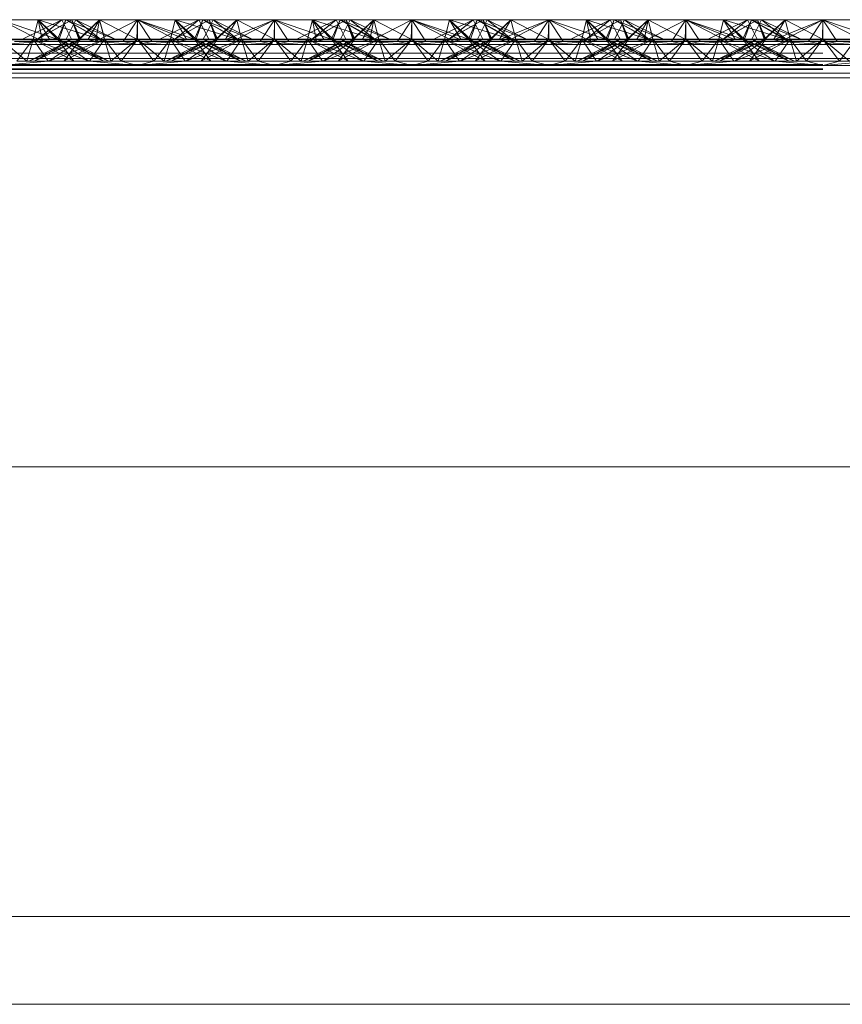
# Paper-space layout 'Layout1' of a CAD drawing. Extents: x -2 to 1033, y -36 to 596.
# Tile 94 of 182: x 703.66 to 705.16, y 459.4 to 461.2. Entities that reach past the tile are written whole.
import ezdxf

# ---------------------------------------------------------------- set-up
doc = ezdxf.new("R2010")
doc.units = 0
doc.linetypes.add('ACAD_ISO02W100', pattern=[15, 12, -3])
doc.linetypes.add('ACAD_ISO04W100', pattern=[30.5, 24, -3, 0.5, -3])
doc.layers.add('SS_1.ET-HALA_TaO-JD-LAVKA-ZEBRIK', color=9, linetype='CONTINUOUS', lineweight=13)

psp = doc.layouts.get("Layout1")

# ---------------------------------------------------------------- linework, layer by layer
at = {"layer": 'SS_1.ET-HALA_TaO-JD-LAVKA-ZEBRIK', "color": 9, "linetype": 'ACAD_ISO02W100', "ltscale": 0.25}
for p, q in [((703.6204, 461.1962), (703.7239, 461.1604)), ((703.7325, 461.1962), (703.6609, 461.1604)), ((703.6893, 461.1962), (703.6804, 461.1604)), ((703.751, 461.1962), (703.6883, 461.1604)), ((703.6883, 461.1604), (703.7325, 461.1962)), ((703.751, 461.1962), (703.6888, 461.1604)), ((703.6888, 461.1604), (703.7325, 461.1962)), ((703.6893, 461.1962), (703.7239, 461.1604)), ((703.6893, 461.1962), (703.8009, 461.1604)), ((703.7398, 461.1962), (703.7243, 461.1604)), ((703.7325, 461.1962), (703.7454, 461.1704)), ((703.7398, 461.1962), (703.8009, 461.1604)), ((703.7398, 461.1962), (703.8298, 461.1604)), ((703.7404, 461.1604), (703.7583, 461.1962)), ((703.7633, 461.1604), (703.751, 461.1962)), ((703.751, 461.1962), (703.7542, 461.188)), ((703.751, 461.1962), (703.7665, 461.1604)), ((703.7544, 461.1884), (703.751, 461.1962)), ((703.7633, 461.1604), (703.8014, 461.1962)), ((703.7801, 461.1596), (703.8014, 461.1962)), ((703.7937, 461.1562), (703.8704, 461.1962)), ((703.7937, 461.1562), (703.8014, 461.1962)), ((703.8014, 461.1962), (703.8104, 461.1604)), ((703.8014, 461.1962), (703.8076, 461.1715)), ((703.8704, 461.1962), (703.8443, 461.1562)), ((703.8964, 461.1562), (703.8704, 461.1962)), ((703.8704, 461.1962), (703.9471, 461.1562)), ((703.8704, 461.1962), (703.9607, 461.1596)), ((703.8704, 461.1962), (703.8704, 461.1604)), ((703.9304, 461.1604), (703.9393, 461.1962)), ((703.9393, 461.1962), (703.9332, 461.1715)), ((703.9388, 461.1604), (704.001, 461.1962)), ((703.9388, 461.1604), (703.9825, 461.1962)), ((703.9393, 461.1962), (703.9607, 461.1596)), ((703.9393, 461.1962), (703.9775, 461.1604)), ((703.9743, 461.1604), (703.9898, 461.1962)), ((703.9898, 461.1962), (703.9775, 461.1604)), ((703.9825, 461.1962), (704.0004, 461.1604)), ((703.9898, 461.1962), (703.9864, 461.1884)), ((704.0509, 461.1604), (703.9898, 461.1962)), ((703.9898, 461.1962), (704.053, 461.1604)), ((704.0798, 461.1604), (703.9898, 461.1962)), ((703.9954, 461.1704), (704.0083, 461.1962)), ((704.0151, 461.1604), (704.001, 461.1962)), ((704.0165, 461.1604), (704.001, 461.1962)), ((704.0083, 461.1962), (704.053, 461.1604)), ((704.0798, 461.1604), (704.0083, 461.1962)), ((704.0151, 461.1604), (704.0514, 461.1962)), ((704.0604, 461.1604), (704.0514, 461.1962)), ((704.0514, 461.1962), (704.1194, 461.1604)), ((704.1194, 461.1604), (704.1204, 461.1962)), ((704.1204, 461.1962), (704.2239, 461.1604)), ((704.1204, 461.1604), (704.1204, 461.1962)), ((704.2325, 461.1962), (704.1609, 461.1604)), ((704.1893, 461.1962), (704.1804, 461.1604)), ((704.251, 461.1962), (704.1883, 461.1604)), ((704.1883, 461.1604), (704.2325, 461.1962)), ((704.251, 461.1962), (704.1888, 461.1604)), ((704.1888, 461.1604), (704.2325, 461.1962)), ((704.1893, 461.1962), (704.2239, 461.1604)), ((704.1893, 461.1962), (704.3009, 461.1604)), ((704.2398, 461.1962), (704.2243, 461.1604)), ((704.2325, 461.1962), (704.2454, 461.1704)), ((704.2398, 461.1962), (704.3009, 461.1604)), ((704.2398, 461.1962), (704.3298, 461.1604)), ((704.2404, 461.1604), (704.2583, 461.1962)), ((704.2633, 461.1604), (704.251, 461.1962)), ((704.251, 461.1962), (704.2542, 461.188)), ((704.2544, 461.1884), (704.251, 461.1962)), ((704.251, 461.1962), (704.2665, 461.1604)), ((704.2633, 461.1604), (704.3014, 461.1962)), ((704.2801, 461.1596), (704.3014, 461.1962)), ((704.2937, 461.1562), (704.3704, 461.1962)), ((704.2937, 461.1562), (704.3014, 461.1962)), ((704.3014, 461.1962), (704.3104, 461.1604)), ((704.3014, 461.1962), (704.3076, 461.1715)), ((704.3704, 461.1962), (704.3443, 461.1562)), ((704.3964, 461.1562), (704.3704, 461.1962)), ((704.3704, 461.1962), (704.4471, 461.1562)), ((704.3704, 461.1962), (704.4607, 461.1596)), ((704.3704, 461.1962), (704.3704, 461.1604)), ((704.4304, 461.1604), (704.4393, 461.1962)), ((704.4393, 461.1962), (704.4332, 461.1715)), ((704.4388, 461.1604), (704.501, 461.1962)), ((704.4388, 461.1604), (704.4825, 461.1962)), ((704.4393, 461.1962), (704.4607, 461.1596)), ((704.4393, 461.1962), (704.4775, 461.1604)), ((704.4743, 461.1604), (704.4898, 461.1962)), ((704.4898, 461.1962), (704.4775, 461.1604)), ((704.4825, 461.1962), (704.5004, 461.1604)), ((704.4898, 461.1962), (704.4864, 461.1884)), ((704.5509, 461.1604), (704.4898, 461.1962)), ((704.4898, 461.1962), (704.553, 461.1604)), ((704.5798, 461.1604), (704.4898, 461.1962)), ((704.4954, 461.1704), (704.5083, 461.1962)), ((704.5151, 461.1604), (704.501, 461.1962)), ((704.5165, 461.1604), (704.501, 461.1962)), ((704.5083, 461.1962), (704.553, 461.1604)), ((704.5798, 461.1604), (704.5083, 461.1962)), ((704.5151, 461.1604), (704.5514, 461.1962)), ((704.5604, 461.1604), (704.5514, 461.1962)), ((704.5514, 461.1962), (704.6194, 461.1604)), ((704.6194, 461.1604), (704.6204, 461.1962)), ((704.6204, 461.1962), (704.7239, 461.1604)), ((704.6204, 461.1604), (704.6204, 461.1962)), ((704.7325, 461.1962), (704.6609, 461.1604)), ((704.6893, 461.1962), (704.6804, 461.1604)), ((704.751, 461.1962), (704.6883, 461.1604)), ((704.6883, 461.1604), (704.7325, 461.1962)), ((704.751, 461.1962), (704.6888, 461.1604)), ((704.6888, 461.1604), (704.7325, 461.1962)), ((704.6893, 461.1962), (704.7239, 461.1604)), ((704.6893, 461.1962), (704.8009, 461.1604)), ((704.7398, 461.1962), (704.7243, 461.1604)), ((704.7325, 461.1962), (704.7454, 461.1704)), ((704.7398, 461.1962), (704.8009, 461.1604)), ((704.7398, 461.1962), (704.8298, 461.1604)), ((704.7404, 461.1604), (704.7583, 461.1962)), ((704.7633, 461.1604), (704.751, 461.1962)), ((704.751, 461.1962), (704.7542, 461.188)), ((704.751, 461.1962), (704.7665, 461.1604)), ((704.7544, 461.1884), (704.751, 461.1962)), ((704.7633, 461.1604), (704.8014, 461.1962)), ((704.7801, 461.1596), (704.8014, 461.1962)), ((704.7937, 461.1562), (704.8704, 461.1962)), ((704.7937, 461.1562), (704.8014, 461.1962)), ((704.8014, 461.1962), (704.8104, 461.1604)), ((704.8076, 461.1715), (704.8014, 461.1962)), ((704.8443, 461.1562), (704.8704, 461.1962)), ((704.8964, 461.1562), (704.8704, 461.1962)), ((704.8704, 461.1962), (704.9471, 461.1562)), ((704.8704, 461.1962), (704.9607, 461.1596)), ((704.8704, 461.1604), (704.8704, 461.1962)), ((704.9304, 461.1604), (704.9393, 461.1962)), ((704.9393, 461.1962), (704.9332, 461.1715)), ((704.9388, 461.1604), (705.001, 461.1962)), ((704.9388, 461.1604), (704.9825, 461.1962)), ((704.9393, 461.1962), (704.9607, 461.1596)), ((704.9393, 461.1962), (704.9775, 461.1604)), ((704.9743, 461.1604), (704.9898, 461.1962)), ((704.9898, 461.1962), (704.9775, 461.1604)), ((704.9825, 461.1962), (705.0004, 461.1604)), ((704.9898, 461.1962), (704.9864, 461.1884)), ((705.0509, 461.1604), (704.9898, 461.1962)), ((704.9898, 461.1962), (705.053, 461.1604)), ((705.0798, 461.1604), (704.9898, 461.1962)), ((704.9954, 461.1704), (705.0083, 461.1962)), ((705.0151, 461.1604), (705.001, 461.1962)), ((705.0165, 461.1604), (705.001, 461.1962)), ((705.0083, 461.1962), (705.053, 461.1604)), ((705.0798, 461.1604), (705.0083, 461.1962)), ((705.0514, 461.1962), (705.0151, 461.1604)), ((705.0514, 461.1962), (705.0604, 461.1604)), ((705.1194, 461.1604), (705.0514, 461.1962)), ((705.1194, 461.1604), (705.1204, 461.1962)), ((705.1204, 461.1962), (705.2239, 461.1604)), ((705.1204, 461.1604), (705.1204, 461.1962)), ((703.7542, 461.188), (703.7651, 461.1604)), ((703.7665, 461.1604), (703.7544, 461.1884)), ((703.7869, 461.1819), (703.7651, 461.1604)), ((703.9739, 461.1604), (703.9534, 461.1816)), ((703.9907, 461.1797), (703.9656, 461.1878)), ((703.9864, 461.1884), (703.9743, 461.1604)), ((704.0509, 461.1604), (703.9907, 461.1797)), ((704.2542, 461.188), (704.2651, 461.1604)), ((704.2665, 461.1604), (704.2544, 461.1884)), ((704.2869, 461.1819), (704.2651, 461.1604)), ((704.4739, 461.1604), (704.4534, 461.1816)), ((704.4907, 461.1797), (704.4656, 461.1878)), ((704.4864, 461.1884), (704.4743, 461.1604)), ((704.5509, 461.1604), (704.4907, 461.1797)), ((704.7542, 461.188), (704.7651, 461.1604)), ((704.7665, 461.1604), (704.7544, 461.1884)), ((704.7869, 461.1819), (704.7651, 461.1604)), ((704.9739, 461.1604), (704.9534, 461.1816)), ((704.9907, 461.1797), (704.9656, 461.1878)), ((704.9864, 461.1884), (704.9743, 461.1604)), ((705.0509, 461.1604), (704.9907, 461.1797)), ((703.5301, 461.1596), (703.7107, 461.1596)), ((703.6204, 461.1604), (703.6688, 461.1204)), ((703.6804, 461.1604), (703.6204, 461.1604)), ((703.6804, 461.1604), (703.6503, 461.1204)), ((703.6804, 461.1604), (703.6688, 461.1204)), ((703.7454, 461.1579), (703.6724, 461.1204)), ((703.6804, 461.1604), (703.7076, 461.1204)), ((703.6804, 461.1604), (703.7543, 461.1204)), ((703.6804, 461.1604), (703.7819, 461.1204)), ((703.7243, 461.1604), (703.6804, 461.1604)), ((703.7665, 461.1604), (703.6824, 461.1204)), ((703.7504, 461.1604), (703.6824, 461.1204)), ((703.7243, 461.1604), (703.7543, 461.1204)), ((703.7243, 461.1604), (703.7819, 461.1204)), ((703.7243, 461.1604), (703.8084, 461.1204)), ((703.8184, 461.1204), (703.7243, 461.1604)), ((703.7275, 461.1604), (703.7243, 461.1604)), ((703.8104, 461.1604), (703.7364, 461.1204)), ((703.7665, 461.1604), (703.7364, 461.1204)), ((703.7404, 461.1604), (703.8084, 461.1204)), ((703.8184, 461.1204), (703.7404, 461.1604)), ((703.7454, 461.1704), (703.7504, 461.1604)), ((703.7504, 461.1604), (703.7454, 461.1579)), ((703.7522, 461.1544), (703.7665, 461.1604)), ((703.7554, 461.1527), (703.7665, 461.1604)), ((703.7801, 461.1596), (703.7633, 461.1604)), ((703.7708, 461.1448), (703.8104, 461.1604)), ((703.7801, 461.1596), (703.7937, 461.1562)), ((703.8104, 461.1604), (703.7923, 461.1338)), ((703.7937, 461.1562), (703.8704, 461.1509)), ((703.8076, 461.1715), (703.8104, 461.1604)), ((703.8104, 461.1604), (703.822, 461.1204)), ((703.8104, 461.1604), (703.8404, 461.1204)), ((703.8704, 461.1604), (703.822, 461.1204)), ((703.8404, 461.1204), (703.8704, 461.1604)), ((703.8443, 461.1562), (703.8704, 461.1509)), ((703.8704, 461.1604), (703.9003, 461.1204)), ((703.8704, 461.1604), (703.9188, 461.1204)), ((703.8704, 461.1509), (703.9471, 461.1562)), ((703.8704, 461.1509), (703.8964, 461.1562)), ((703.9003, 461.1204), (703.9304, 461.1604)), ((703.9188, 461.1204), (703.9304, 461.1604)), ((704.0165, 461.1604), (703.9224, 461.1204)), ((704.0004, 461.1604), (703.9224, 461.1204)), ((703.9332, 461.1715), (703.9304, 461.1604)), ((703.9304, 461.1604), (703.9576, 461.1204)), ((704.0043, 461.1204), (703.9304, 461.1604)), ((703.9304, 461.1604), (703.97, 461.1448)), ((703.9324, 461.1204), (704.0165, 461.1604)), ((704.0004, 461.1604), (703.9324, 461.1204)), ((703.9367, 461.1733), (703.9739, 461.1604)), ((703.9471, 461.1562), (703.9607, 461.1596)), ((703.9588, 461.1204), (704.0604, 461.1604)), ((703.9588, 461.1204), (704.0165, 461.1604)), ((703.9607, 461.1596), (703.9775, 461.1604)), ((704.0043, 461.1204), (703.9743, 461.1604)), ((703.9743, 461.1604), (703.9854, 461.1527)), ((704.0584, 461.1204), (703.9743, 461.1604)), ((703.9743, 461.1604), (703.9886, 461.1544)), ((703.9864, 461.1204), (704.0604, 461.1604)), ((703.9864, 461.1204), (704.0165, 461.1604)), ((703.9904, 461.1604), (703.9954, 461.1704)), ((704.0584, 461.1204), (703.9904, 461.1604)), ((703.9954, 461.1579), (703.9904, 461.1604)), ((704.0684, 461.1204), (703.9954, 461.1579)), ((704.0165, 461.1604), (704.0133, 461.1604)), ((704.0604, 461.1604), (704.0165, 461.1604)), ((704.0301, 461.1596), (704.2107, 461.1596)), ((704.0332, 461.1204), (704.0604, 461.1604)), ((704.072, 461.1204), (704.0604, 461.1604)), ((704.0604, 461.1604), (704.0904, 461.1204)), ((704.1204, 461.1604), (704.0604, 461.1604)), ((704.072, 461.1204), (704.1204, 461.1604)), ((704.1204, 461.1604), (704.0904, 461.1204)), ((704.1204, 461.1604), (704.1503, 461.1204)), ((704.1204, 461.1604), (704.1688, 461.1204)), ((704.1804, 461.1604), (704.1204, 461.1604)), ((704.1804, 461.1604), (704.1503, 461.1204)), ((704.1804, 461.1604), (704.1688, 461.1204)), ((704.2454, 461.1579), (704.1724, 461.1204)), ((704.1804, 461.1604), (704.2076, 461.1204)), ((704.1804, 461.1604), (704.2543, 461.1204)), ((704.1804, 461.1604), (704.2819, 461.1204)), ((704.2243, 461.1604), (704.1804, 461.1604)), ((704.2665, 461.1604), (704.1824, 461.1204)), ((704.2504, 461.1604), (704.1824, 461.1204)), ((704.2243, 461.1604), (704.2543, 461.1204)), ((704.2243, 461.1604), (704.2819, 461.1204)), ((704.2243, 461.1604), (704.3084, 461.1204)), ((704.3184, 461.1204), (704.2243, 461.1604)), ((704.2275, 461.1604), (704.2243, 461.1604)), ((704.3104, 461.1604), (704.2364, 461.1204)), ((704.2665, 461.1604), (704.2364, 461.1204)), ((704.2404, 461.1604), (704.3084, 461.1204)), ((704.3184, 461.1204), (704.2404, 461.1604)), ((704.2454, 461.1704), (704.2504, 461.1604)), ((704.2504, 461.1604), (704.2454, 461.1579)), ((704.2522, 461.1544), (704.2665, 461.1604)), ((704.2554, 461.1527), (704.2665, 461.1604)), ((704.2801, 461.1596), (704.2633, 461.1604)), ((704.2708, 461.1448), (704.3104, 461.1604)), ((704.2801, 461.1596), (704.2937, 461.1562)), ((704.3104, 461.1604), (704.2923, 461.1338)), ((704.2937, 461.1562), (704.3704, 461.1509)), ((704.3076, 461.1715), (704.3104, 461.1604)), ((704.3104, 461.1604), (704.322, 461.1204)), ((704.3104, 461.1604), (704.3404, 461.1204)), ((704.3704, 461.1604), (704.322, 461.1204)), ((704.3404, 461.1204), (704.3704, 461.1604)), ((704.3443, 461.1562), (704.3704, 461.1509)), ((704.3704, 461.1604), (704.4003, 461.1204)), ((704.3704, 461.1604), (704.4188, 461.1204)), ((704.4471, 461.1562), (704.3704, 461.1509)), ((704.3704, 461.1509), (704.3964, 461.1562)), ((704.4003, 461.1204), (704.4304, 461.1604)), ((704.4188, 461.1204), (704.4304, 461.1604)), ((704.5165, 461.1604), (704.4224, 461.1204)), ((704.5004, 461.1604), (704.4224, 461.1204)), ((704.4332, 461.1715), (704.4304, 461.1604)), ((704.4304, 461.1604), (704.4576, 461.1204)), ((704.5043, 461.1204), (704.4304, 461.1604)), ((704.4304, 461.1604), (704.47, 461.1448)), ((704.4324, 461.1204), (704.5165, 461.1604)), ((704.5004, 461.1604), (704.4324, 461.1204)), ((704.4367, 461.1733), (704.4739, 461.1604)), ((704.4607, 461.1596), (704.4471, 461.1562)), ((704.4588, 461.1204), (704.5604, 461.1604)), ((704.4588, 461.1204), (704.5165, 461.1604)), ((704.4775, 461.1604), (704.4607, 461.1596)), ((704.5043, 461.1204), (704.4743, 461.1604)), ((704.4743, 461.1604), (704.4854, 461.1527)), ((704.5584, 461.1204), (704.4743, 461.1604)), ((704.4743, 461.1604), (704.4886, 461.1544)), ((704.4864, 461.1204), (704.5604, 461.1604)), ((704.4864, 461.1204), (704.5165, 461.1604)), ((704.4904, 461.1604), (704.4954, 461.1704)), ((704.5584, 461.1204), (704.4904, 461.1604)), ((704.4954, 461.1579), (704.4904, 461.1604)), ((704.5684, 461.1204), (704.4954, 461.1579)), ((704.5165, 461.1604), (704.5133, 461.1604)), ((704.5604, 461.1604), (704.5165, 461.1604)), ((704.5301, 461.1596), (704.7107, 461.1596)), ((704.5332, 461.1204), (704.5604, 461.1604)), ((704.572, 461.1204), (704.5604, 461.1604)), ((704.5604, 461.1604), (704.5904, 461.1204)), ((704.6204, 461.1604), (704.5604, 461.1604)), ((704.572, 461.1204), (704.6204, 461.1604)), ((704.6204, 461.1604), (704.5904, 461.1204)), ((704.6204, 461.1604), (704.6503, 461.1204)), ((704.6204, 461.1604), (704.6688, 461.1204)), ((704.6804, 461.1604), (704.6204, 461.1604)), ((704.6503, 461.1204), (704.6804, 461.1604)), ((704.6804, 461.1604), (704.6688, 461.1204)), ((704.7454, 461.1579), (704.6724, 461.1204)), ((704.6804, 461.1604), (704.7076, 461.1204)), ((704.6804, 461.1604), (704.7543, 461.1204)), ((704.6804, 461.1604), (704.7819, 461.1204)), ((704.7243, 461.1604), (704.6804, 461.1604)), ((704.7665, 461.1604), (704.6824, 461.1204)), ((704.7504, 461.1604), (704.6824, 461.1204)), ((704.7243, 461.1604), (704.7543, 461.1204)), ((704.7243, 461.1604), (704.7819, 461.1204)), ((704.7243, 461.1604), (704.8084, 461.1204)), ((704.8184, 461.1204), (704.7243, 461.1604)), ((704.7275, 461.1604), (704.7243, 461.1604)), ((704.8104, 461.1604), (704.7364, 461.1204)), ((704.7665, 461.1604), (704.7364, 461.1204)), ((704.7404, 461.1604), (704.8084, 461.1204)), ((704.8184, 461.1204), (704.7404, 461.1604)), ((704.7454, 461.1704), (704.7504, 461.1604)), ((704.7504, 461.1604), (704.7454, 461.1579)), ((704.7522, 461.1544), (704.7665, 461.1604)), ((704.7554, 461.1527), (704.7665, 461.1604)), ((704.7801, 461.1596), (704.7633, 461.1604)), ((704.7708, 461.1448), (704.8104, 461.1604)), ((704.7801, 461.1596), (704.7937, 461.1562)), ((704.8104, 461.1604), (704.7923, 461.1338)), ((704.7937, 461.1562), (704.8704, 461.1509)), ((704.8104, 461.1604), (704.8076, 461.1715)), ((704.8104, 461.1604), (704.822, 461.1204)), ((704.8104, 461.1604), (704.8404, 461.1204)), ((704.8704, 461.1604), (704.822, 461.1204)), ((704.8404, 461.1204), (704.8704, 461.1604)), ((704.8704, 461.1509), (704.8443, 461.1562)), ((704.9003, 461.1204), (704.8704, 461.1604)), ((704.9188, 461.1204), (704.8704, 461.1604)), ((704.8704, 461.1509), (704.9471, 461.1562)), ((704.8704, 461.1509), (704.8964, 461.1562)), ((704.9003, 461.1204), (704.9304, 461.1604)), ((704.9188, 461.1204), (704.9304, 461.1604)), ((705.0165, 461.1604), (704.9224, 461.1204)), ((705.0004, 461.1604), (704.9224, 461.1204)), ((704.9332, 461.1715), (704.9304, 461.1604)), ((704.9304, 461.1604), (704.9576, 461.1204)), ((705.0043, 461.1204), (704.9304, 461.1604)), ((704.9304, 461.1604), (704.97, 461.1448)), ((704.9324, 461.1204), (705.0165, 461.1604)), ((704.9324, 461.1204), (705.0004, 461.1604)), ((704.9739, 461.1604), (704.9367, 461.1733)), ((704.9471, 461.1562), (704.9607, 461.1596)), ((704.9588, 461.1204), (705.0604, 461.1604)), ((704.9588, 461.1204), (705.0165, 461.1604)), ((704.9607, 461.1596), (704.9775, 461.1604)), ((705.0043, 461.1204), (704.9743, 461.1604)), ((704.9743, 461.1604), (704.9854, 461.1527)), ((705.0584, 461.1204), (704.9743, 461.1604)), ((704.9743, 461.1604), (704.9886, 461.1544)), ((704.9864, 461.1204), (705.0604, 461.1604)), ((704.9864, 461.1204), (705.0165, 461.1604)), ((704.9904, 461.1604), (704.9954, 461.1704)), ((705.0584, 461.1204), (704.9904, 461.1604)), ((704.9954, 461.1579), (704.9904, 461.1604)), ((705.0684, 461.1204), (704.9954, 461.1579)), ((705.0165, 461.1604), (705.0133, 461.1604)), ((705.0604, 461.1604), (705.0165, 461.1604)), ((705.0301, 461.1596), (705.2107, 461.1596)), ((705.0332, 461.1204), (705.0604, 461.1604)), ((705.072, 461.1204), (705.0604, 461.1604)), ((705.0604, 461.1604), (705.0904, 461.1204)), ((705.1204, 461.1604), (705.0604, 461.1604)), ((705.072, 461.1204), (705.1204, 461.1604)), ((705.0904, 461.1204), (705.1204, 461.1604)), ((705.1204, 461.1604), (705.1503, 461.1204)), ((705.1204, 461.1604), (705.1688, 461.1204)), ((705.1804, 461.1604), (705.1204, 461.1604)), ((705.1503, 461.1204), (705.1804, 461.1604)), ((703.6724, 461.1204), (703.7522, 461.1544)), ((703.7088, 461.1204), (703.7554, 461.1527)), ((703.7088, 461.1204), (703.7708, 461.1448)), ((703.97, 461.1448), (704.0319, 461.1204)), ((703.9854, 461.1527), (704.0319, 461.1204)), ((703.9886, 461.1544), (704.0684, 461.1204)), ((704.1724, 461.1204), (704.2522, 461.1544)), ((704.2088, 461.1204), (704.2554, 461.1527)), ((704.2088, 461.1204), (704.2708, 461.1448)), ((704.47, 461.1448), (704.5319, 461.1204)), ((704.4854, 461.1527), (704.5319, 461.1204)), ((704.4886, 461.1544), (704.5684, 461.1204)), ((704.6724, 461.1204), (704.7522, 461.1544)), ((704.7088, 461.1204), (704.7554, 461.1527)), ((704.7088, 461.1204), (704.7708, 461.1448)), ((704.97, 461.1448), (705.0319, 461.1204)), ((704.9854, 461.1527), (705.0319, 461.1204)), ((704.9886, 461.1544), (705.0684, 461.1204)), ((698.3704, 461.1353), (706.3704, 461.1353)), ((703.6204, 461.1128), (703.7076, 461.1204)), ((703.6503, 461.1204), (703.7076, 461.1204)), ((703.7076, 461.1204), (704.0332, 461.1204)), ((703.7923, 461.1338), (703.7832, 461.1204)), ((703.7832, 461.1204), (703.8704, 461.1128)), ((703.8404, 461.1204), (703.8704, 461.1128)), ((703.9576, 461.1204), (703.8704, 461.1128)), ((703.8704, 461.1128), (703.9003, 461.1204)), ((704.1204, 461.1128), (704.0332, 461.1204)), ((704.0332, 461.1204), (704.0904, 461.1204)), ((704.0904, 461.1204), (704.1204, 461.1128)), ((704.0904, 461.1204), (704.1503, 461.1204)), ((704.1204, 461.1128), (704.2076, 461.1204)), ((704.1503, 461.1204), (704.1204, 461.1128)), ((704.1503, 461.1204), (704.2076, 461.1204)), ((704.2076, 461.1204), (704.5332, 461.1204)), ((704.2923, 461.1338), (704.2832, 461.1204)), ((704.2832, 461.1204), (704.3704, 461.1128)), ((704.3404, 461.1204), (704.3704, 461.1128)), ((704.4576, 461.1204), (704.3704, 461.1128)), ((704.3704, 461.1128), (704.4003, 461.1204)), ((704.6204, 461.1128), (704.5332, 461.1204)), ((704.5332, 461.1204), (704.5904, 461.1204)), ((704.5904, 461.1204), (704.6204, 461.1128)), ((704.5904, 461.1204), (704.6503, 461.1204)), ((704.6204, 461.1128), (704.7076, 461.1204)), ((704.6503, 461.1204), (704.6204, 461.1128)), ((704.6503, 461.1204), (704.7076, 461.1204)), ((704.7076, 461.1204), (705.0332, 461.1204)), ((704.7923, 461.1338), (704.7832, 461.1204)), ((704.7832, 461.1204), (704.8704, 461.1128)), ((704.8704, 461.1128), (704.8404, 461.1204)), ((704.9576, 461.1204), (704.8704, 461.1128)), ((704.8704, 461.1128), (704.9003, 461.1204)), ((705.1204, 461.1128), (705.0332, 461.1204)), ((705.0332, 461.1204), (705.0904, 461.1204)), ((705.0904, 461.1204), (705.1204, 461.1128)), ((705.0904, 461.1204), (705.1503, 461.1204)), ((705.1204, 461.1128), (705.2076, 461.1204)), ((705.1204, 461.1128), (705.1503, 461.1204)), ((705.1503, 461.1204), (705.2076, 461.1204)), ((698.3704, 461.1143), (706.3704, 461.1143)), ((706.3704, 461.1128), (698.3704, 461.1128)), ((698.3704, 461.1064), (706.3704, 461.1064)), ((698.3704, 461.1054), (706.3704, 461.1054)), ((706.3704, 461.0987), (698.3704, 461.0987)), ((695.4304, 459.4004), (718.6704, 459.4004))]:
    psp.add_line(p, q, dxfattribs=at)
at = {"layer": 'SS_1.ET-HALA_TaO-JD-LAVKA-ZEBRIK', "color": 5, "linetype": 'Continuous', "ltscale": 0.25}
for p, q in [((703.6204, 461.1962), (703.6971, 461.1562)), ((703.6893, 461.1962), (703.6204, 461.1962)), ((703.6893, 461.1962), (703.6971, 461.1562)), ((703.6893, 461.1962), (703.7107, 461.1596)), ((703.6893, 461.1962), (703.7275, 461.1604)), ((703.7398, 461.1962), (703.6893, 461.1962)), ((703.7398, 461.1962), (703.7275, 461.1604)), ((703.7398, 461.1962), (703.803, 461.1604)), ((703.7583, 461.1962), (703.7398, 461.1962)), ((703.803, 461.1604), (703.7583, 461.1962)), ((703.8298, 461.1604), (703.7583, 461.1962)), ((703.8014, 461.1962), (703.7583, 461.1962)), ((703.8014, 461.1962), (703.7869, 461.1819)), ((703.8014, 461.1962), (703.8694, 461.1604)), ((703.8704, 461.1962), (703.8014, 461.1962)), ((703.8704, 461.1962), (703.8694, 461.1604)), ((703.8704, 461.1962), (703.9367, 461.1733)), ((703.9393, 461.1962), (703.8704, 461.1962)), ((703.9825, 461.1962), (703.9109, 461.1604)), ((703.9383, 461.1604), (704.001, 461.1962)), ((703.9383, 461.1604), (703.9825, 461.1962)), ((703.9534, 461.1816), (703.9393, 461.1962)), ((703.9656, 461.1878), (703.9393, 461.1962)), ((703.9825, 461.1962), (703.9393, 461.1962)), ((704.001, 461.1962), (703.9825, 461.1962)), ((704.0133, 461.1604), (704.001, 461.1962)), ((704.0514, 461.1962), (704.001, 461.1962)), ((704.0133, 461.1604), (704.0514, 461.1962)), ((704.0301, 461.1596), (704.1204, 461.1962)), ((704.0301, 461.1596), (704.0514, 461.1962)), ((704.0437, 461.1562), (704.1204, 461.1962)), ((704.1204, 461.1962), (704.0514, 461.1962)), ((704.1204, 461.1962), (704.0943, 461.1562)), ((704.1204, 461.1962), (704.1464, 461.1562)), ((704.1204, 461.1962), (704.1971, 461.1562)), ((704.1893, 461.1962), (704.1204, 461.1962)), ((704.1893, 461.1962), (704.1971, 461.1562)), ((704.1893, 461.1962), (704.2107, 461.1596)), ((704.1893, 461.1962), (704.2275, 461.1604)), ((704.2398, 461.1962), (704.1893, 461.1962)), ((704.2398, 461.1962), (704.2275, 461.1604)), ((704.2398, 461.1962), (704.303, 461.1604)), ((704.2583, 461.1962), (704.2398, 461.1962)), ((704.303, 461.1604), (704.2583, 461.1962)), ((704.3298, 461.1604), (704.2583, 461.1962)), ((704.3014, 461.1962), (704.2583, 461.1962)), ((704.3014, 461.1962), (704.2869, 461.1819)), ((704.3014, 461.1962), (704.3694, 461.1604)), ((704.3704, 461.1962), (704.3014, 461.1962)), ((704.3704, 461.1962), (704.3694, 461.1604)), ((704.3704, 461.1962), (704.4367, 461.1733)), ((704.4393, 461.1962), (704.3704, 461.1962)), ((704.4825, 461.1962), (704.4109, 461.1604)), ((704.4383, 461.1604), (704.501, 461.1962)), ((704.4383, 461.1604), (704.4825, 461.1962)), ((704.4534, 461.1816), (704.4393, 461.1962)), ((704.4656, 461.1878), (704.4393, 461.1962)), ((704.4825, 461.1962), (704.4393, 461.1962)), ((704.501, 461.1962), (704.4825, 461.1962)), ((704.5133, 461.1604), (704.501, 461.1962)), ((704.5514, 461.1962), (704.501, 461.1962)), ((704.5133, 461.1604), (704.5514, 461.1962)), ((704.5301, 461.1596), (704.6204, 461.1962)), ((704.5301, 461.1596), (704.5514, 461.1962)), ((704.5437, 461.1562), (704.6204, 461.1962)), ((704.6204, 461.1962), (704.5514, 461.1962)), ((704.6204, 461.1962), (704.5943, 461.1562)), ((704.6204, 461.1962), (704.6464, 461.1562)), ((704.6204, 461.1962), (704.6971, 461.1562)), ((704.6893, 461.1962), (704.6204, 461.1962)), ((704.6893, 461.1962), (704.6971, 461.1562)), ((704.6893, 461.1962), (704.7107, 461.1596)), ((704.6893, 461.1962), (704.7275, 461.1604)), ((704.7398, 461.1962), (704.6893, 461.1962)), ((704.7398, 461.1962), (704.7275, 461.1604)), ((704.7398, 461.1962), (704.803, 461.1604)), ((704.7583, 461.1962), (704.7398, 461.1962)), ((704.803, 461.1604), (704.7583, 461.1962)), ((704.8298, 461.1604), (704.7583, 461.1962)), ((704.8014, 461.1962), (704.7583, 461.1962)), ((704.8014, 461.1962), (704.7869, 461.1819)), ((704.8014, 461.1962), (704.8694, 461.1604)), ((704.8704, 461.1962), (704.8014, 461.1962)), ((704.8704, 461.1962), (704.8694, 461.1604)), ((704.9367, 461.1733), (704.8704, 461.1962)), ((704.9393, 461.1962), (704.8704, 461.1962)), ((704.9825, 461.1962), (704.9109, 461.1604)), ((705.001, 461.1962), (704.9383, 461.1604)), ((704.9383, 461.1604), (704.9825, 461.1962)), ((704.9534, 461.1816), (704.9393, 461.1962)), ((704.9656, 461.1878), (704.9393, 461.1962)), ((704.9825, 461.1962), (704.9393, 461.1962)), ((705.001, 461.1962), (704.9825, 461.1962)), ((705.0133, 461.1604), (705.001, 461.1962)), ((705.0514, 461.1962), (705.001, 461.1962)), ((705.0133, 461.1604), (705.0514, 461.1962)), ((705.0301, 461.1596), (705.1204, 461.1962)), ((705.0301, 461.1596), (705.0514, 461.1962)), ((705.0437, 461.1562), (705.1204, 461.1962)), ((705.1204, 461.1962), (705.0514, 461.1962)), ((705.1204, 461.1962), (705.0943, 461.1562)), ((705.1464, 461.1562), (705.1204, 461.1962)), ((705.1204, 461.1962), (705.1971, 461.1562)), ((705.1893, 461.1962), (705.1204, 461.1962)), ((703.6204, 461.1509), (703.6971, 461.1562)), ((703.6464, 461.1562), (703.6971, 461.1562)), ((703.6971, 461.1562), (703.7107, 461.1596)), ((703.6971, 461.1562), (704.0437, 461.1562)), ((703.7275, 461.1604), (703.7107, 461.1596)), ((703.7107, 461.1596), (704.0301, 461.1596)), ((704.0133, 461.1604), (703.7275, 461.1604)), ((704.0301, 461.1596), (704.0133, 461.1604)), ((704.0437, 461.1562), (704.0301, 461.1596)), ((704.1204, 461.1509), (704.0437, 461.1562)), ((704.0437, 461.1562), (704.0943, 461.1562)), ((704.0943, 461.1562), (704.1204, 461.1509)), ((704.0943, 461.1562), (704.1464, 461.1562)), ((704.1204, 461.1509), (704.1971, 461.1562)), ((704.1464, 461.1562), (704.1204, 461.1509)), ((704.1464, 461.1562), (704.1971, 461.1562)), ((704.1971, 461.1562), (704.2107, 461.1596)), ((704.1971, 461.1562), (704.5437, 461.1562)), ((704.2275, 461.1604), (704.2107, 461.1596)), ((704.2107, 461.1596), (704.5301, 461.1596)), ((704.5133, 461.1604), (704.2275, 461.1604)), ((704.5133, 461.1604), (704.5301, 461.1596)), ((704.5301, 461.1596), (704.5437, 461.1562)), ((704.5437, 461.1562), (704.6204, 461.1509)), ((704.5437, 461.1562), (704.5943, 461.1562)), ((704.5943, 461.1562), (704.6204, 461.1509)), ((704.5943, 461.1562), (704.6464, 461.1562)), ((704.6204, 461.1509), (704.6971, 461.1562)), ((704.6464, 461.1562), (704.6204, 461.1509)), ((704.6464, 461.1562), (704.6971, 461.1562)), ((704.6971, 461.1562), (704.7107, 461.1596)), ((704.6971, 461.1562), (705.0437, 461.1562)), ((704.7275, 461.1604), (704.7107, 461.1596)), ((704.7107, 461.1596), (705.0301, 461.1596)), ((705.0133, 461.1604), (704.7275, 461.1604)), ((705.0133, 461.1604), (705.0301, 461.1596)), ((705.0301, 461.1596), (705.0437, 461.1562)), ((705.0437, 461.1562), (705.1204, 461.1509)), ((705.0437, 461.1562), (705.0943, 461.1562)), ((705.0943, 461.1562), (705.1204, 461.1509)), ((705.0943, 461.1562), (705.1464, 461.1562)), ((705.1204, 461.1509), (705.1971, 461.1562)), ((705.1204, 461.1509), (705.1464, 461.1562)), ((705.1464, 461.1562), (705.1971, 461.1562)), ((706.1204, 461.1509), (698.6204, 461.1509)), ((698.3704, 461.1254), (706.3704, 461.1254)), ((706.3704, 461.0904), (698.3704, 461.0904)), ((698.3704, 460.3804), (706.3704, 460.3804)), ((698.3704, 459.5604), (706.3704, 459.5604))]:
    psp.add_line(p, q, dxfattribs=at)
at = {"layer": 'SS_1.ET-HALA_TaO-JD-LAVKA-ZEBRIK', "color": 9, "linetype": 'ACAD_ISO04W100', "ltscale": 0.25}
psp.add_line((695.4304, 459.5604), (718.6704, 459.5604), dxfattribs=at)

doc.saveas('drawing.dxf')
